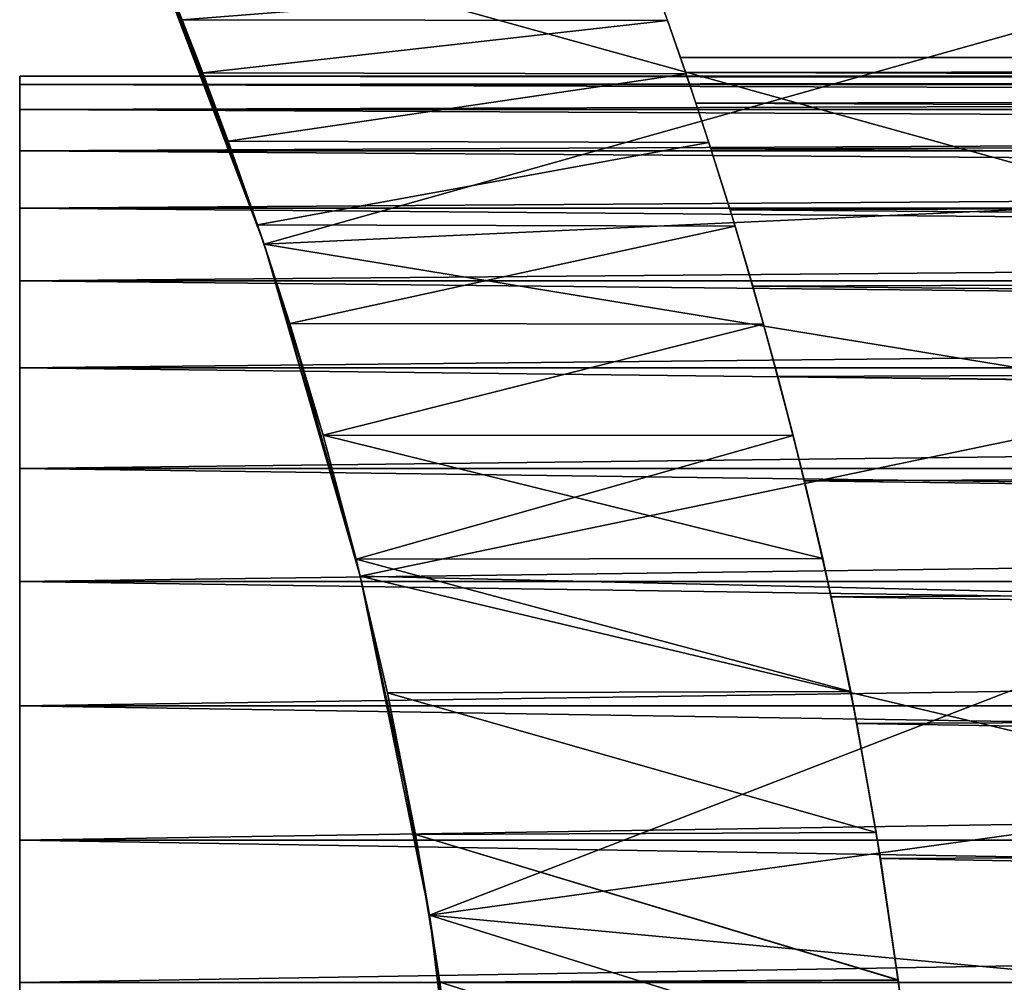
# Model space of a CAD drawing. Header units: metres. Extents: x -13 to 104, y -17 to 17.
# Tile 19 of 235: x 9.27 to 11.66, y 1.51 to 3.84. Entities that reach past the tile are written whole.
import ezdxf

# ---------------------------------------------------------------- set-up
doc = ezdxf.new("R2010")
doc.units = ezdxf.units.M
doc.layers.add('solid_508351', color=7, linetype='CONTINUOUS')

msp = doc.modelspace()

# ---------------------------------------------------------------- linework, layer by layer
at = {"layer": 'solid_508351'}
for points in [[(9.567713, 4.076612, -18), (11.888277, 3.862457, -18), (12.03083, 3.392477, -18)], [(9.864795, 3.2933, -18), (9.567713, 4.076612, -18), (12.03083, 3.392477, -18)], [(9.6, 4, 0.000006), (9.567713, 4.076612, -18), (9.864795, 3.2933, -18)], [(9.567713, 4.076612, 18), (9.864795, 3.2933, 18), (11.888276, 3.862461, 18)], [(9.849173, 3.339729, 2.201366), (9.864795, 3.2933, 18), (9.567713, 4.076612, 18)], [(9.778002, 3.542695, 1.857242), (9.849173, 3.339729, 2.201366), (9.567713, 4.076612, 18)], [(9.71634, 3.708468, 1.499105), (9.778002, 3.542695, 1.857242), (9.567713, 4.076612, 18)], [(9.666386, 3.836794, 1.131002), (9.71634, 3.708468, 1.499105), (9.567713, 4.076612, 18)], [(9.607485, 3.981988, -0.379217), (9.6, 4, 0.000006), (9.864795, 3.2933, -18)], [(9.629796, 3.927726, -0.757), (9.607485, 3.981988, -0.379217), (9.864795, 3.2933, -18)], [(9.666387, 3.836792, -1.131008), (9.629796, 3.927726, -0.757), (9.864795, 3.2933, -18)], [(9.666387, 3.836792, -1.131008), (10.808829, 3.926731, -0.762131), (9.629796, 3.927726, -0.757)], [(9.666386, 3.836794, 1.131002), (10.80882, 3.926756, 0.762003), (10.841721, 3.834984, 1.137128)], [(9.666387, 3.836792, -1.131008), (10.841729, 3.834959, -1.137212), (10.808829, 3.926731, -0.762131)], [(10.841721, 3.834984, 1.137128), (10.80882, 3.926756, 0.762003), (10.808829, 3.926731, -0.762131)], [(10.841721, 3.834984, 1.137128), (10.808829, 3.926731, -0.762131), (10.841729, 3.834959, -1.137212)], [(9.864795, 3.2933, 18), (12.030829, 3.392482, 18), (11.888276, 3.862461, 18)], [(9.666386, 3.836794, 1.131002), (10.841721, 3.834984, 1.137128), (9.71634, 3.708468, 1.499105)], [(9.71634, 3.708467, -1.499108), (9.666387, 3.836792, -1.131008), (9.864795, 3.2933, -18)], [(9.71634, 3.708467, -1.499108), (10.841729, 3.834959, -1.137212), (9.666387, 3.836792, -1.131008)], [(9.71634, 3.708468, 1.499105), (10.841721, 3.834984, 1.137128), (10.886575, 3.705738, 1.505817)], [(9.71634, 3.708467, -1.499108), (10.886585, 3.705706, -1.505895), (10.841729, 3.834959, -1.137212)], [(10.872993, 3.745403, -0.185632), (10.841721, 3.834984, 1.137128), (10.841729, 3.834959, -1.137212)], [(10.885591, 3.708627, 0.55549), (10.886575, 3.705738, 1.505817), (10.841721, 3.834984, 1.137128)], [(10.872992, 3.745405, 0.18554), (10.885591, 3.708627, 0.55549), (10.841721, 3.834984, 1.137128)], [(10.872993, 3.745403, -0.185632), (10.872992, 3.745405, 0.18554), (10.841721, 3.834984, 1.137128)], [(10.872993, 3.745403, -0.185632), (10.841729, 3.834959, -1.137212), (10.886585, 3.705706, -1.505895)], [(27, 3.749998), (10.872992, 3.745405, 0.18554), (10.872993, 3.745403, -0.185632)], [(27, 3.749998), (27, 3.729439, 0.391885), (10.872992, 3.745405, 0.18554)], [(27, 3.729439, 0.391885), (10.885591, 3.708627, 0.55549), (10.872992, 3.745405, 0.18554)], [(27, 3.729439, -0.391885), (27, 3.749998), (10.872993, 3.745403, -0.185632)], [(10.885594, 3.708616, -0.555551), (10.872993, 3.745403, -0.185632), (10.886585, 3.705706, -1.505895)], [(27, 3.729439, -0.391885), (10.872993, 3.745403, -0.185632), (10.885594, 3.708616, -0.555551)], [(27, 3.729439, 0.391885), (27, 3.668049, 0.779688), (10.885591, 3.708627, 0.55549)], [(27, 3.668049, -0.779688), (27, 3.729439, -0.391885), (10.885594, 3.708616, -0.555551)], [(9.272829, 3.7), (9.272829, 3.679724, -0.386823), (9.272829, -3.7)], [(9.272829, -3.679724, 0.386823), (9.272829, 3.7), (9.272829, -3.7)], [(29.872829, 3.679724, -0.386823), (9.272829, 3.679724, -0.386823), (9.272829, 3.7)], [(9.272829, -3.679724, 0.386823), (9.272829, 3.679724, 0.386823), (9.272829, 3.7)], [(29.872829, 3.7), (9.272829, 3.7), (9.272829, 3.679724, 0.386823)], [(29.872829, 3.679724, -0.386823), (9.272829, 3.7), (29.872829, 3.7)], [(29.872829, 3.679724, 0.386823), (29.872829, 3.7), (9.272829, 3.679724, 0.386823)], [(9.71634, 3.708468, 1.499105), (10.886575, 3.705738, 1.505817), (9.778002, 3.542695, 1.857242)], [(9.778001, 3.542697, -1.857239), (9.71634, 3.708467, -1.499108), (9.864795, 3.2933, -18)], [(9.778001, 3.542697, -1.857239), (10.886585, 3.705706, -1.505895), (9.71634, 3.708467, -1.499108)], [(9.778001, 3.542697, -1.857239), (10.941763, 3.539468, -1.863388), (10.886585, 3.705706, -1.505895)], [(9.778002, 3.542695, 1.857242), (10.886575, 3.705738, 1.505817), (10.941751, 3.539504, 1.863319)], [(10.885591, 3.708627, 0.55549), (10.910426, 3.634914, 0.921811), (10.886575, 3.705738, 1.505817)], [(27, 3.668049, 0.779688), (10.910426, 3.634914, 0.921811), (10.885591, 3.708627, 0.55549)], [(10.910434, 3.634892, -0.921905), (10.885594, 3.708616, -0.555551), (10.886585, 3.705706, -1.505895)], [(27, 3.668049, -0.779688), (10.885594, 3.708616, -0.555551), (10.910434, 3.634892, -0.921905)], [(10.910426, 3.634914, 0.921811), (10.941751, 3.539504, 1.863319), (10.886575, 3.705738, 1.505817)], [(10.910434, 3.634892, -0.921905), (10.886585, 3.705706, -1.505895), (10.941763, 3.539468, -1.863388)], [(9.272829, 3.679724, -0.386823), (9.272829, -3.679724, -0.386823), (9.272829, -3.7)], [(9.272829, 3.679724, -0.386823), (9.272829, 3.619157, -0.769226), (9.272829, -3.679724, -0.386823)], [(29.872829, 3.619157, -0.769226), (9.272829, 3.619157, -0.769226), (9.272829, 3.679724, -0.386823)], [(29.872829, 3.619157, -0.769226), (9.272829, 3.679724, -0.386823), (29.872829, 3.679724, -0.386823)], [(9.272829, -3.619157, 0.769226), (9.272829, 3.619157, 0.769226), (9.272829, 3.679724, 0.386823)], [(29.872829, 3.679724, 0.386823), (9.272829, 3.679724, 0.386823), (9.272829, 3.619157, 0.769226)], [(9.272829, -3.679724, 0.386823), (9.272829, -3.619157, 0.769226), (9.272829, 3.679724, 0.386823)], [(29.872829, 3.619157, 0.769226), (29.872829, 3.679724, 0.386823), (9.272829, 3.619157, 0.769226)], [(27, 3.668049, 0.779688), (27, 3.566514, 1.158607), (10.910426, 3.634914, 0.921811)], [(27, 3.566514, -1.158607), (27, 3.668049, -0.779688), (10.910434, 3.634892, -0.921905)], [(10.910426, 3.634914, 0.921811), (10.946734, 3.52406, 1.281949), (10.941751, 3.539504, 1.863319)], [(27, 3.566514, 1.158607), (10.946734, 3.52406, 1.281949), (10.910426, 3.634914, 0.921811)], [(10.946742, 3.524038, -1.282009), (10.910434, 3.634892, -0.921905), (10.941763, 3.539468, -1.863388)], [(27, 3.566514, -1.158607), (10.910434, 3.634892, -0.921905), (10.946742, 3.524038, -1.282009)], [(9.272829, 3.619157, -0.769226), (9.272829, -3.619157, -0.769226), (9.272829, -3.679724, -0.386823)], [(9.272829, 3.619157, -0.769226), (9.272829, 3.518862, -1.143498), (9.272829, -3.619157, -0.769226)], [(29.872829, 3.518862, -1.143498), (9.272829, 3.518862, -1.143498), (9.272829, 3.619157, -0.769226)], [(29.872829, 3.518862, -1.143498), (9.272829, 3.619157, -0.769226), (29.872829, 3.619157, -0.769226)], [(9.272829, -3.518862, 1.143498), (9.272829, 3.518862, 1.143498), (9.272829, 3.619157, 0.769226)], [(29.872829, 3.619157, 0.769226), (9.272829, 3.619157, 0.769226), (9.272829, 3.518862, 1.143498)], [(9.272829, -3.619157, 0.769226), (9.272829, -3.518862, 1.143498), (9.272829, 3.619157, 0.769226)], [(29.872829, 3.518862, 1.143498), (29.872829, 3.619157, 0.769226), (9.272829, 3.518862, 1.143498)], [(27, 3.566514, 1.158607), (27, 3.425761, 1.525345), (10.946734, 3.52406, 1.281949)], [(27, 3.425761, -1.525345), (27, 3.566514, -1.158607), (10.946742, 3.524038, -1.282009)], [(9.849174, 3.339726, -2.201371), (9.778001, 3.542697, -1.857239), (9.864795, 3.2933, -18)], [(9.849174, 3.339726, -2.201371), (10.941763, 3.539468, -1.863388), (9.778001, 3.542697, -1.857239)], [(9.778002, 3.542695, 1.857242), (10.941751, 3.539504, 1.863319), (9.849173, 3.339729, 2.201366)], [(9.849173, 3.339729, 2.201366), (10.941751, 3.539504, 1.863319), (11.005289, 3.336706, 2.20594)], [(9.849174, 3.339726, -2.201371), (11.005303, 3.336659, -2.20601), (10.941763, 3.539468, -1.863388)], [(10.99322, 3.376256, 1.631968), (11.005289, 3.336706, 2.20594), (10.941751, 3.539504, 1.863319)], [(10.946734, 3.52406, 1.281949), (10.99322, 3.376256, 1.631968), (10.941751, 3.539504, 1.863319)], [(10.946742, 3.524038, -1.282009), (10.941763, 3.539468, -1.863388), (11.005303, 3.336659, -2.20601)], [(9.272829, 3.518862, -1.143498), (9.272829, -3.518862, -1.143498), (9.272829, -3.619157, -0.769226)], [(9.272829, 3.518862, -1.143498), (9.272829, 3.380115, -1.504933), (9.272829, -3.518862, -1.143498)], [(29.872829, 3.380115, -1.504933), (9.272829, 3.380115, -1.504933), (9.272829, 3.518862, -1.143498)], [(29.872829, 3.380115, -1.504933), (9.272829, 3.518862, -1.143498), (29.872829, 3.518862, -1.143498)], [(9.272829, -3.380115, 1.504933), (9.272829, 3.380115, 1.504933), (9.272829, 3.518862, 1.143498)], [(29.872829, 3.518862, 1.143498), (9.272829, 3.518862, 1.143498), (9.272829, 3.380115, 1.504933)], [(9.272829, -3.518862, 1.143498), (9.272829, -3.380115, 1.504933), (9.272829, 3.518862, 1.143498)], [(29.872829, 3.380115, 1.504933), (29.872829, 3.518862, 1.143498), (9.272829, 3.380115, 1.504933)], [(27, 3.425761, 1.525345), (10.99322, 3.376256, 1.631968), (10.946734, 3.52406, 1.281949)], [(10.993231, 3.376223, -1.632036), (10.946742, 3.524038, -1.282009), (11.005303, 3.336659, -2.20601)], [(27, 3.425761, -1.525345), (10.946742, 3.524038, -1.282009), (10.993231, 3.376223, -1.632036)], [(27, 3.425761, 1.525345), (27, 3.247661, 1.874886), (10.99322, 3.376256, 1.631968)], [(27, 3.247661, -1.874886), (27, 3.425761, -1.525345), (10.993231, 3.376223, -1.632036)], [(9.864795, 3.2933, 18), (12.154695, 2.917744, 18), (12.030829, 3.392482, 18)], [(9.864795, 3.2933, -18), (12.03083, 3.392477, -18), (12.154696, 2.917739, -18)], [(9.272829, 3.380115, -1.504933), (9.272829, -3.380115, -1.504933), (9.272829, -3.518862, -1.143498)], [(9.272829, 3.380115, -1.504933), (9.272829, 3.204233, -1.850095), (9.272829, -3.380115, -1.504933)], [(29.872829, 3.204233, -1.850095), (9.272829, 3.204233, -1.850095), (9.272829, 3.380115, -1.504933)], [(29.872829, 3.204233, -1.850095), (9.272829, 3.380115, -1.504933), (29.872829, 3.380115, -1.504933)], [(9.272829, -3.204233, 1.850095), (9.272829, 3.204233, 1.850095), (9.272829, 3.380115, 1.504933)], [(29.872829, 3.380115, 1.504933), (9.272829, 3.380115, 1.504933), (9.272829, 3.204233, 1.850095)], [(9.272829, -3.380115, 1.504933), (9.272829, -3.204233, 1.850095), (9.272829, 3.380115, 1.504933)], [(29.872829, 3.204233, 1.850095), (29.872829, 3.380115, 1.504933), (9.272829, 3.204233, 1.850095)], [(10.99322, 3.376256, 1.631968), (11.048201, 3.191751, 1.968563), (11.005289, 3.336706, 2.20594)], [(27, 3.247661, 1.874886), (11.048201, 3.191751, 1.968563), (10.99322, 3.376256, 1.631968)], [(11.048213, 3.191707, -1.968634), (10.993231, 3.376223, -1.632036), (11.005303, 3.336659, -2.20601)], [(27, 3.247661, -1.874886), (10.993231, 3.376223, -1.632036), (11.048213, 3.191707, -1.968634)], [(9.849173, 3.339729, 2.201366), (9.926833, 3.101287, 2.526222), (9.864795, 3.2933, 18)], [(9.849173, 3.339729, 2.201366), (11.005289, 3.336706, 2.20594), (9.926833, 3.101287, 2.526222)], [(9.926833, 3.101286, -2.526224), (9.849174, 3.339726, -2.201371), (9.864795, 3.2933, -18)], [(9.926833, 3.101286, -2.526224), (11.005303, 3.336659, -2.20601), (9.849174, 3.339726, -2.201371)], [(9.926833, 3.101287, 2.526222), (11.005289, 3.336706, 2.20594), (11.074466, 3.099388, 2.528577)], [(9.926833, 3.101286, -2.526224), (11.074482, 3.099332, -2.528646), (11.005303, 3.336659, -2.20601)], [(11.048201, 3.191751, 1.968563), (11.074466, 3.099388, 2.528577), (11.005289, 3.336706, 2.20594)], [(11.048213, 3.191707, -1.968634), (11.005303, 3.336659, -2.20601), (11.074482, 3.099332, -2.528646)], [(10.097763, 2.489002, -18), (9.864795, 3.2933, -18), (12.154696, 2.917739, -18)], [(9.926833, 3.101286, -2.526224), (9.864795, 3.2933, -18), (10.097763, 2.489002, -18)], [(9.864795, 3.2933, 18), (10.097763, 2.489002, 18), (12.154695, 2.917744, 18)], [(10.087482, 2.530356, 3.097919), (10.097763, 2.489002, 18), (9.864795, 3.2933, 18)], [(10.007491, 2.830217, 2.82659), (10.087482, 2.530356, 3.097919), (9.864795, 3.2933, 18)], [(9.926833, 3.101287, 2.526222), (10.007491, 2.830217, 2.82659), (9.864795, 3.2933, 18)], [(27, 3.247661, 1.874886), (27, 3.03368, 2.204369), (11.048201, 3.191751, 1.968563)], [(27, 3.03368, -2.204369), (27, 3.247661, -1.874886), (11.048213, 3.191707, -1.968634)], [(9.272829, 3.204233, -1.850095), (9.272829, -3.204233, -1.850095), (9.272829, -3.380115, -1.504933)], [(9.272829, 3.204233, -1.850095), (9.272829, 2.993302, -2.174882), (9.272829, -3.204233, -1.850095)], [(29.872829, 2.993302, -2.174882), (9.272829, 2.993302, -2.174882), (9.272829, 3.204233, -1.850095)], [(29.872829, 2.993302, -2.174882), (9.272829, 3.204233, -1.850095), (29.872829, 3.204233, -1.850095)], [(9.272829, -2.993302, 2.174882), (9.272829, 2.993302, 2.174882), (9.272829, 3.204233, 1.850095)], [(29.872829, 3.204233, 1.850095), (9.272829, 3.204233, 1.850095), (9.272829, 2.993302, 2.174882)], [(9.272829, -3.204233, 1.850095), (9.272829, -2.993302, 2.174882), (9.272829, 3.204233, 1.850095)], [(29.872829, 2.993302, 2.174882), (29.872829, 3.204233, 1.850095), (9.272829, 2.993302, 2.174882)], [(11.048201, 3.191751, 1.968563), (11.109243, 2.972324, 2.286433), (11.074466, 3.099388, 2.528577)], [(27, 3.03368, 2.204369), (11.109243, 2.972324, 2.286433), (11.048201, 3.191751, 1.968563)], [(11.109253, 2.972289, -2.28648), (11.048213, 3.191707, -1.968634), (11.074482, 3.099332, -2.528646)], [(27, 3.03368, -2.204369), (11.048213, 3.191707, -1.968634), (11.109253, 2.972289, -2.28648)], [(9.926833, 3.101287, 2.526222), (11.074466, 3.099388, 2.528577), (10.007491, 2.830217, 2.82659)], [(10.007493, 2.83021, -2.826596), (9.926833, 3.101286, -2.526224), (10.097763, 2.489002, -18)], [(10.007493, 2.83021, -2.826596), (11.074482, 3.099332, -2.528646), (9.926833, 3.101286, -2.526224)], [(10.007491, 2.830217, 2.82659), (11.074466, 3.099388, 2.528577), (11.146384, 2.829861, 2.826932)], [(10.007493, 2.83021, -2.826596), (11.146399, 2.829802, -2.826991), (11.074482, 3.099332, -2.528646)], [(11.109243, 2.972324, 2.286433), (11.146384, 2.829861, 2.826932), (11.074466, 3.099388, 2.528577)], [(11.109253, 2.972289, -2.28648), (11.074482, 3.099332, -2.528646), (11.146399, 2.829802, -2.826991)], [(27, 3.03368, 2.204369), (27, 2.786782, 2.509252), (11.109243, 2.972324, 2.286433)], [(27, 2.786782, -2.509252), (27, 3.03368, -2.204369), (11.109253, 2.972289, -2.28648)], [(9.272829, 2.993302, -2.174882), (9.272829, -2.993302, -2.174882), (9.272829, -3.204233, -1.850095)], [(9.272829, 2.993302, -2.174882), (9.272829, 2.749628, -2.475786), (9.272829, -2.993302, -2.174882)], [(29.872829, 2.749628, -2.475786), (9.272829, 2.749628, -2.475786), (9.272829, 2.993302, -2.174882)], [(29.872829, 2.749628, -2.475786), (9.272829, 2.993302, -2.174882), (29.872829, 2.993302, -2.174882)], [(9.272829, -2.749628, 2.475786), (9.272829, 2.749628, 2.475786), (9.272829, 2.993302, 2.174882)], [(29.872829, 2.993302, 2.174882), (9.272829, 2.993302, 2.174882), (9.272829, 2.749628, 2.475786)], [(9.272829, -2.993302, 2.174882), (9.272829, -2.749628, 2.475786), (9.272829, 2.993302, 2.174882)], [(29.872829, 2.749628, 2.475786), (29.872829, 2.993302, 2.174882), (9.272829, 2.749628, 2.475786)], [(11.109243, 2.972324, 2.286433), (11.17366, 2.720167, 2.581286), (11.146384, 2.829861, 2.826932)], [(27, 2.786782, 2.509252), (11.17366, 2.720167, 2.581286), (11.109243, 2.972324, 2.286433)], [(11.173678, 2.720094, -2.581361), (11.109253, 2.972289, -2.28648), (11.146399, 2.829802, -2.826991)], [(27, 2.786782, -2.509252), (11.109253, 2.972289, -2.28648), (11.173678, 2.720094, -2.581361)], [(10.097763, 2.489002, 18), (12.259917, 2.438071, 18), (12.154695, 2.917744, 18)], [(10.097763, 2.489002, -18), (12.154696, 2.917739, -18), (12.259918, 2.438066, -18)], [(10.007491, 2.830217, 2.82659), (11.146384, 2.829861, 2.826932), (11.21782, 2.531898, 3.096682)], [(10.007491, 2.830217, 2.82659), (11.21782, 2.531898, 3.096682), (10.087482, 2.530356, 3.097919)], [(10.087485, 2.530344, -3.097929), (10.007493, 2.83021, -2.826596), (10.097763, 2.489002, -18)], [(10.087485, 2.530344, -3.097929), (11.146399, 2.829802, -2.826991), (10.007493, 2.83021, -2.826596)], [(10.087485, 2.530344, -3.097929), (11.217835, 2.531832, -3.096736), (11.146399, 2.829802, -2.826991)], [(11.17366, 2.720167, 2.581286), (11.21782, 2.531898, 3.096682), (11.146384, 2.829861, 2.826932)], [(11.173678, 2.720094, -2.581361), (11.146399, 2.829802, -2.826991), (11.217835, 2.531832, -3.096736)], [(27, 2.786782, 2.509252), (27, 2.509105, 2.786888), (11.17366, 2.720167, 2.581286)], [(27, 2.509105, -2.786888), (27, 2.786782, -2.509252), (11.173678, 2.720094, -2.581361)], [(9.272829, 2.749628, -2.475786), (9.272829, -2.749628, -2.475786), (9.272829, -2.993302, -2.174882)], [(9.272829, 2.749628, -2.475786), (9.272829, 2.475681, -2.749712), (9.272829, -2.749628, -2.475786)], [(29.872829, 2.475681, -2.749712), (9.272829, 2.475681, -2.749712), (9.272829, 2.749628, -2.475786)], [(29.872829, 2.475681, -2.749712), (9.272829, 2.749628, -2.475786), (29.872829, 2.749628, -2.475786)], [(9.272829, -2.475681, 2.749712), (9.272829, 2.475681, 2.749712), (9.272829, 2.749628, 2.475786)], [(29.872829, 2.749628, 2.475786), (9.272829, 2.749628, 2.475786), (9.272829, 2.475681, 2.749712)], [(9.272829, -2.749628, 2.475786), (9.272829, -2.475681, 2.749712), (9.272829, 2.749628, 2.475786)], [(29.872829, 2.475681, 2.749712), (29.872829, 2.749628, 2.475786), (9.272829, 2.475681, 2.749712)], [(11.17366, 2.720167, 2.581286), (11.238437, 2.438756, 2.848633), (11.21782, 2.531898, 3.096682)], [(27, 2.509105, 2.786888), (11.238437, 2.438756, 2.848633), (11.17366, 2.720167, 2.581286)], [(11.238449, 2.4387, -2.848684), (11.173678, 2.720094, -2.581361), (11.217835, 2.531832, -3.096736)], [(27, 2.509105, -2.786888), (11.173678, 2.720094, -2.581361), (11.238449, 2.4387, -2.848684)], [(10.087482, 2.530356, 3.097919), (11.21782, 2.531898, 3.096682), (11.285681, 2.209842, 3.334134)], [(10.087482, 2.530356, 3.097919), (10.163233, 2.206511, 3.336362), (10.097763, 2.489002, 18)], [(10.087482, 2.530356, 3.097919), (11.285681, 2.209842, 3.334134), (10.163233, 2.206511, 3.336362)], [(10.087485, 2.530344, -3.097929), (11.285695, 2.209773, -3.33418), (11.217835, 2.531832, -3.096736)], [(10.163235, 2.206504, -3.336366), (10.087485, 2.530344, -3.097929), (10.097763, 2.489002, -18)], [(10.163235, 2.206504, -3.336366), (11.285695, 2.209773, -3.33418), (10.087485, 2.530344, -3.097929)], [(11.238437, 2.438756, 2.848633), (11.285681, 2.209842, 3.334134), (11.21782, 2.531898, 3.096682)], [(11.238449, 2.4387, -2.848684), (11.217835, 2.531832, -3.096736), (11.285695, 2.209773, -3.33418)], [(27, 2.509105, 2.786888), (27, 2.204153, 3.033837), (11.238437, 2.438756, 2.848633)], [(27, 2.204153, -3.033837), (27, 2.509105, -2.786888), (11.238449, 2.4387, -2.848684)], [(10.097763, 2.489002, -18), (12.259918, 2.438066, -18), (12.346164, 1.955011, -18)], [(10.265328, 1.668245, -18), (10.097763, 2.489002, -18), (12.346164, 1.955011, -18)], [(10.163235, 2.206504, -3.336366), (10.097763, 2.489002, -18), (10.265328, 1.668245, -18)], [(10.097763, 2.489002, 18), (10.265328, 1.668245, 18), (12.259917, 2.438071, 18)], [(10.231684, 1.863506, 3.539404), (10.265328, 1.668245, 18), (10.097763, 2.489002, 18)], [(10.163233, 2.206511, 3.336362), (10.231684, 1.863506, 3.539404), (10.097763, 2.489002, 18)], [(9.272829, 2.475681, -2.749712), (9.272829, -2.475681, -2.749712), (9.272829, -2.749628, -2.475786)], [(9.272829, 2.475681, -2.749712), (9.272829, 2.174793, -2.993368), (9.272829, -2.475681, -2.749712)], [(29.872829, 2.174793, -2.993368), (9.272829, 2.174793, -2.993368), (9.272829, 2.475681, -2.749712)], [(29.872829, 2.174793, -2.993368), (9.272829, 2.475681, -2.749712), (29.872829, 2.475681, -2.749712)], [(9.272829, -2.174793, 2.993368), (9.272829, 2.174793, 2.993368), (9.272829, 2.475681, 2.749712)], [(29.872829, 2.475681, 2.749712), (9.272829, 2.475681, 2.749712), (9.272829, 2.174793, 2.993368)], [(9.272829, -2.475681, 2.749712), (9.272829, -2.174793, 2.993368), (9.272829, 2.475681, 2.749712)], [(29.872829, 2.174793, 2.993368), (29.872829, 2.475681, 2.749712), (9.272829, 2.174793, 2.993368)], [(10.265328, 1.668245, 18), (12.346163, 1.955016, 18), (12.259917, 2.438071, 18)], [(11.238437, 2.438756, 2.848633), (11.300574, 2.132372, 3.084689), (11.285681, 2.209842, 3.334134)], [(27, 2.204153, 3.033837), (11.300574, 2.132372, 3.084689), (11.238437, 2.438756, 2.848633)], [(11.300586, 2.132312, -3.084729), (11.238449, 2.4387, -2.848684), (11.285695, 2.209773, -3.33418)], [(27, 2.204153, -3.033837), (11.238449, 2.4387, -2.848684), (11.300586, 2.132312, -3.084729)], [(10.163233, 2.206511, 3.336362), (11.285681, 2.209842, 3.334134), (11.347288, 1.867903, 3.5371)], [(10.163233, 2.206511, 3.336362), (11.347288, 1.867903, 3.5371), (10.231684, 1.863506, 3.539404)], [(10.163235, 2.206504, -3.336366), (11.3473, 1.867831, -3.537137), (11.285695, 2.209773, -3.33418)], [(10.231685, 1.863497, -3.539409), (10.163235, 2.206504, -3.336366), (10.265328, 1.668245, -18)], [(10.231685, 1.863497, -3.539409), (11.3473, 1.867831, -3.537137), (10.163235, 2.206504, -3.336366)], [(11.300574, 2.132372, 3.084689), (11.347288, 1.867903, 3.5371), (11.285681, 2.209842, 3.334134)], [(11.300586, 2.132312, -3.084729), (11.285695, 2.209773, -3.33418), (11.3473, 1.867831, -3.537137)], [(27, 2.204153, 3.033837), (27, 1.874981, 3.247578), (11.300574, 2.132372, 3.084689)], [(27, 1.874981, -3.247578), (27, 2.204153, -3.033837), (11.300586, 2.132312, -3.084729)], [(9.272829, 2.174793, -2.993368), (9.272829, -2.174793, -2.993368), (9.272829, -2.475681, -2.749712)], [(9.272829, 2.174793, -2.993368), (9.272829, 1.849912, -3.204328), (9.272829, -2.174793, -2.993368)], [(29.872829, 1.849912, -3.204328), (9.272829, 1.849912, -3.204328), (9.272829, 2.174793, -2.993368)], [(29.872829, 1.849912, -3.204328), (9.272829, 2.174793, -2.993368), (29.872829, 2.174793, -2.993368)], [(9.272829, -1.849912, 3.204328), (9.272829, 1.849912, 3.204328), (9.272829, 2.174793, 2.993368)], [(29.872829, 2.174793, 2.993368), (9.272829, 2.174793, 2.993368), (9.272829, 1.849912, 3.204328)], [(9.272829, -2.174793, 2.993368), (9.272829, -1.849912, 3.204328), (9.272829, 2.174793, 2.993368)], [(29.872829, 1.849912, 3.204328), (29.872829, 2.174793, 2.993368), (9.272829, 1.849912, 3.204328)], [(11.300574, 2.132372, 3.084689), (11.357436, 1.805172, 3.286894), (11.347288, 1.867903, 3.5371)], [(27, 1.874981, 3.247578), (11.357436, 1.805172, 3.286894), (11.300574, 2.132372, 3.084689)], [(11.357446, 1.805109, -3.286929), (11.300586, 2.132312, -3.084729), (11.3473, 1.867831, -3.537137)], [(27, 1.874981, -3.247578), (11.300586, 2.132312, -3.084729), (11.357446, 1.805109, -3.286929)], [(10.265328, 1.668245, 18), (12.413424, 1.46843, 18), (12.346163, 1.955016, 18)], [(10.265328, 1.668245, -18), (12.346164, 1.955011, -18), (12.413425, 1.468425, -18)], [(10.231684, 1.863506, 3.539404), (11.347288, 1.867903, 3.5371), (11.400307, 1.510964, 3.703653)], [(10.231684, 1.863506, 3.539404), (10.290418, 1.505756, 3.705792), (10.265328, 1.668245, 18)], [(10.231684, 1.863506, 3.539404), (11.400307, 1.510964, 3.703653), (10.290418, 1.505756, 3.705792)], [(10.231685, 1.863497, -3.539409), (11.400317, 1.510882, -3.703687), (11.3473, 1.867831, -3.537137)], [(10.290419, 1.505754, -3.705793), (10.231685, 1.863497, -3.539409), (10.265328, 1.668245, -18)], [(10.290419, 1.505754, -3.705793), (11.400317, 1.510882, -3.703687), (10.231685, 1.863497, -3.539409)], [(11.357436, 1.805172, 3.286894), (11.400307, 1.510964, 3.703653), (11.347288, 1.867903, 3.5371)], [(11.357446, 1.805109, -3.286929), (11.3473, 1.867831, -3.537137), (11.400317, 1.510882, -3.703687)], [(27, 1.874981, 3.247578), (27, 1.525253, 3.42579), (11.357436, 1.805172, 3.286894)], [(27, 1.525253, -3.42579), (27, 1.874981, -3.247578), (11.357446, 1.805109, -3.286929)], [(9.272829, 1.849912, -3.204328), (9.272829, -1.849912, -3.204328), (9.272829, -2.174793, -2.993368)], [(9.272829, 1.849912, -3.204328), (9.272829, 1.504861, -3.380139), (9.272829, -1.849912, -3.204328)], [(29.872829, 1.504861, -3.380139), (9.272829, 1.504861, -3.380139), (9.272829, 1.849912, -3.204328)], [(29.872829, 1.504861, -3.380139), (9.272829, 1.849912, -3.204328), (29.872829, 1.849912, -3.204328)], [(9.272829, -1.504861, 3.380139), (9.272829, 1.504861, 3.380139), (9.272829, 1.849912, 3.204328)], [(29.872829, 1.849912, 3.204328), (9.272829, 1.849912, 3.204328), (9.272829, 1.504861, 3.380139)], [(9.272829, -1.849912, 3.204328), (9.272829, -1.504861, 3.380139), (9.272829, 1.849912, 3.204328)], [(29.872829, 1.504861, 3.380139), (29.872829, 1.849912, 3.204328), (9.272829, 1.504861, 3.380139)], [(11.357436, 1.805172, 3.286894), (11.406723, 1.461735, 3.453391), (11.400307, 1.510964, 3.703653)], [(27, 1.525253, 3.42579), (11.406723, 1.461735, 3.453391), (11.357436, 1.805172, 3.286894)], [(11.40673, 1.461682, -3.453413), (11.357446, 1.805109, -3.286929), (11.400317, 1.510882, -3.703687)], [(27, 1.525253, -3.42579), (11.357446, 1.805109, -3.286929), (11.40673, 1.461682, -3.453413)], [(10.265328, 1.668245, -18), (12.413425, 1.468425, -18), (12.46152, 0.980093, -18)], [(10.366272, 0.8369, -18), (10.265328, 1.668245, -18), (12.46152, 0.980093, -18)], [(10.290419, 1.505754, -3.705793), (10.265328, 1.668245, -18), (10.366272, 0.8369, -18)], [(10.265328, 1.668245, 18), (10.366272, 0.8369, 18), (12.413424, 1.46843, 18)], [(10.337587, 1.137666, 3.834819), (10.366272, 0.8369, 18), (10.265328, 1.668245, 18)], [(10.290418, 1.505756, 3.705792), (10.337587, 1.137666, 3.834819), (10.265328, 1.668245, 18)], [(10.290418, 1.505756, 3.705792), (11.400307, 1.510964, 3.703653), (11.443135, 1.142214, 3.83347)], [(10.290418, 1.505756, 3.705792), (11.443135, 1.142214, 3.83347), (10.337587, 1.137666, 3.834819)], [(10.290419, 1.505754, -3.705793), (11.443141, 1.142159, -3.833486), (11.400317, 1.510882, -3.703687)], [(10.337587, 1.137667, -3.834819), (10.290419, 1.505754, -3.705793), (10.366272, 0.8369, -18)], [(10.337587, 1.137667, -3.834819), (11.443141, 1.142159, -3.833486), (10.290419, 1.505754, -3.705793)], [(11.406723, 1.461735, 3.453391), (11.443135, 1.142214, 3.83347), (11.400307, 1.510964, 3.703653)], [(11.40673, 1.461682, -3.453413), (11.400317, 1.510882, -3.703687), (11.443141, 1.142159, -3.833486)], [(27, 1.525253, 3.42579), (27, 1.158916, 3.566412), (11.406723, 1.461735, 3.453391)], [(27, 1.158916, -3.566412), (27, 1.525253, -3.42579), (11.40673, 1.461682, -3.453413)]]:
    msp.add_3dface(points, dxfattribs=at)

doc.saveas('drawing.dxf')
